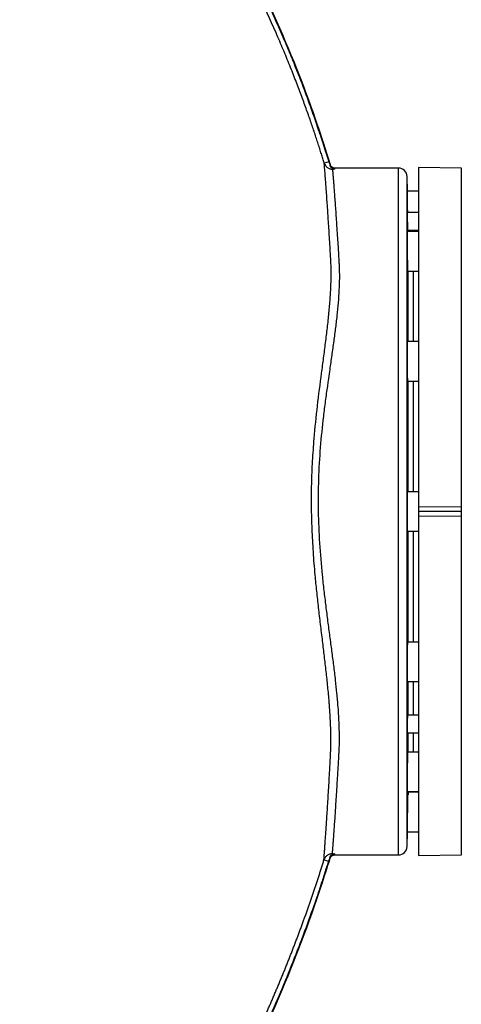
# Model space of a CAD drawing. Header units: inches. Extents: x -41.9 to 31, y -36.4 to 51.2.
# Tile 44 of 58: x 20.9 to 31, y -15.9 to 6.6. Entities that reach past the tile are written whole.
import ezdxf

# ---------------------------------------------------------------- set-up
doc = ezdxf.new("R2010")
doc.units = ezdxf.units.IN
doc.header["$MEASUREMENT"] = 0

msp = doc.modelspace()

# ---------------------------------------------------------------- linework, layer by layer
at = {"color": 7, "linetype": 'Continuous', "lineweight": 25}
for p, q in [((27.979, 3.375), (27.877, 3.344)), ((28.115, 3.205), (28.065, 3.205)), ((28.118, 3.228), (28.102, 3.23)), ((28.119, 3.228), (28.115, 3.205)), ((29.582, 3.228), (28.119, 3.228)), ((31.024, 3.228), (30.039, 3.246)), ((30.039, 3.246), (30.039, -12.537)), ((31.024, -12.52), (31.024, 3.228)), ((29.785, 2.697), (29.779, 3.035)), ((30.039, 2.697), (29.785, 2.697)), ((30.039, 2.21), (29.788, 2.21)), ((29.793, 2.21), (29.793, 2.244)), ((29.796, 1.809), (30.039, 1.809)), ((30.039, 1.774), (29.781, 1.774)), ((29.815, 1.774), (29.809, 1.792)), ((29.809, 1.791), (30.039, 1.791)), ((29.8, -0.748), (29.8, 0.869)), ((29.8, 0.868), (30.039, 0.868)), ((29.921, 0.868), (29.921, -0.748)), ((30.039, -0.748), (29.781, -0.748)), ((29.797, -1.654), (30.039, -1.654)), ((29.8, -4.193), (29.8, -1.654)), ((29.921, -1.654), (29.921, -4.193)), ((30.039, -4.193), (29.793, -4.193)), ((30.039, -4.542), (31.024, -4.532)), ((31.024, -4.646), (30.039, -4.646)), ((31.024, -4.759), (30.039, -4.749)), ((29.793, -5.098), (30.039, -5.098)), ((29.8, -7.638), (29.8, -5.098)), ((29.921, -5.098), (29.921, -7.638)), ((30.039, -7.638), (29.797, -7.638)), ((29.789, -8.543), (30.039, -8.543)), ((29.8, -9.317), (29.8, -8.543)), ((29.921, -8.543), (29.921, -9.317)), ((30.039, -9.317), (29.795, -9.317)), ((29.788, -9.718), (30.039, -9.718)), ((29.8, -10.16), (29.8, -9.718)), ((29.921, -9.718), (29.921, -10.16)), ((30.039, -10.16), (29.8, -10.16)), ((29.781, -11.065), (30.039, -11.065)), ((29.8, -11.135), (29.8, -11.065)), ((29.809, -11.083), (29.815, -11.065)), ((30.039, -11.083), (29.809, -11.083)), ((29.779, -12.326), (29.785, -11.988)), ((29.785, -11.988), (30.039, -11.988)), ((27.871, -12.635), (27.972, -12.666)), ((28.059, -12.496), (28.11, -12.496)), ((28.059, -12.513), (28.059, -12.496)), ((28.096, -12.521), (28.112, -12.519)), ((28.11, -12.496), (28.114, -12.52)), ((28.114, -12.52), (29.582, -12.52)), ((30.039, -12.537), (31.024, -12.52))]:
    msp.add_line(p, q, dxfattribs=at)
at = {"color": 8, "linetype": 'Continuous', "lineweight": 25}
for p, q in [((29.582, -12.52), (29.582, 3.228)), ((29.779, -12.326), (29.779, 3.035)), ((29.8, 1.774), (29.8, 1.809))]:
    msp.add_line(p, q, dxfattribs=at)
at = {"color": 7, "linetype": 'Continuous', "lineweight": 25, "flags": 128}
msp.add_lwpolyline([(28.065, 3.205), (28.065, 3.205), (28.065, 3.206), (28.065, 3.208), (28.065, 3.21), (28.065, 3.212), (28.065, 3.215), (28.065, 3.217), (28.065, 3.221)], dxfattribs=at)
at = {"color": 7, "linetype": 'Continuous', "lineweight": 25}
for centre, start, end in [((29.582, 3.031), 1, 90), ((29.582, -12.323), 270, 359)]:
    msp.add_arc(centre, 0.197, start, end, dxfattribs=at)
for points, knots in [([(27.877, 3.344), (27.867, 3.378), (27.845, 3.448), (27.811, 3.556), (27.776, 3.669), (27.738, 3.787), (27.697, 3.91), (27.655, 4.038), (27.61, 4.171), (27.563, 4.309), (27.513, 4.451), (27.46, 4.599), (27.405, 4.751), (27.347, 4.908), (27.286, 5.07), (27.222, 5.237), (27.155, 5.408), (27.084, 5.584), (27.011, 5.764), (26.934, 5.949), (26.854, 6.138), (26.667, 6.568), (26.38, 7.192), (25.993, 7.96), (25.646, 8.604), (25.284, 9.236), (24.893, 9.88), (24.452, 10.558), (24.015, 11.19), (23.588, 11.772), (23.172, 12.311), (22.762, 12.814), (22.353, 13.294), (21.943, 13.753), (21.632, 14.086), (21.421, 14.304), (21.311, 14.416), (21.2, 14.527), (21.089, 14.637), (20.976, 14.747), (20.862, 14.857), (20.747, 14.965), (20.631, 15.073), (20.514, 15.181), (20.397, 15.288), (20.278, 15.394), (20.158, 15.5), (20.037, 15.605), (19.915, 15.709), (19.792, 15.813), (19.668, 15.916), (19.543, 16.018), (19.417, 16.119), (19.29, 16.22), (19.162, 16.32), (19.033, 16.42), (18.903, 16.518), (18.771, 16.616), (18.639, 16.714), (18.506, 16.81), (18.372, 16.905), (18.237, 17), (18.101, 17.094), (17.964, 17.187), (17.825, 17.28), (17.686, 17.371), (17.546, 17.462), (17.405, 17.551), (17.263, 17.64), (17.12, 17.728), (16.976, 17.815), (16.83, 17.902), (16.684, 17.987), (16.537, 18.071), (16.389, 18.155), (16.24, 18.237), (16.09, 18.319), (15.939, 18.399), (15.787, 18.479), (15.634, 18.557), (15.48, 18.635), (15.325, 18.711), (15.169, 18.787), (15.012, 18.861), (14.855, 18.934), (14.696, 19.007), (14.536, 19.078), (14.375, 19.148), (14.214, 19.217), (14.051, 19.285), (13.888, 19.351), (13.724, 19.417), (13.558, 19.482), (13.392, 19.545), (13.225, 19.607), (13.057, 19.668), (12.888, 19.727), (12.718, 19.786), (12.548, 19.843), (12.376, 19.899), (12.204, 19.954), (12.03, 20.007), (11.856, 20.059), (11.681, 20.11), (11.505, 20.16), (11.328, 20.208), (11.151, 20.255), (10.972, 20.3), (10.793, 20.345), (10.673, 20.373), (10.613, 20.387)], [0, 0, 0, 0, 0.00423, 0.008675, 0.013335, 0.018211, 0.023301, 0.028607, 0.034128, 0.039864, 0.045815, 0.05198, 0.05836, 0.064954, 0.071762, 0.078784, 0.086019, 0.093468, 0.101131, 0.109006, 0.117094, 0.125395, 0.164321, 0.19817, 0.226963, 0.250707, 0.284101, 0.315922, 0.346171, 0.374851, 0.401047, 0.426571, 0.451425, 0.475611, 0.499122, 0.505271, 0.511432, 0.517605, 0.523791, 0.529989, 0.5362, 0.542424, 0.548661, 0.554911, 0.561174, 0.56745, 0.573739, 0.580041, 0.586357, 0.592686, 0.599029, 0.605385, 0.611754, 0.618138, 0.624535, 0.630946, 0.637371, 0.64381, 0.650263, 0.65673, 0.663212, 0.669707, 0.676217, 0.682742, 0.689281, 0.695835, 0.702403, 0.708987, 0.715585, 0.722198, 0.728826, 0.735469, 0.742127, 0.748801, 0.75549, 0.762195, 0.768915, 0.77565, 0.782402, 0.789169, 0.795952, 0.802751, 0.809566, 0.816397, 0.823245, 0.830109, 0.836989, 0.843886, 0.8508, 0.85773, 0.864677, 0.871641, 0.878621, 0.885619, 0.892635, 0.899667, 0.906717, 0.913785, 0.92087, 0.927972, 0.935093, 0.942232, 0.949388, 0.956563, 0.963756, 0.970968, 0.978198, 0.985446, 0.992714, 1, 1, 1, 1]), ([(10.637, 20.491), (10.667, 20.483), (10.728, 20.469), (10.82, 20.447), (10.911, 20.425), (11.003, 20.402), (11.094, 20.379), (11.185, 20.355), (11.276, 20.332), (11.367, 20.307), (11.458, 20.283), (11.549, 20.258), (11.639, 20.232), (11.73, 20.207), (11.82, 20.18), (11.91, 20.154), (12.001, 20.127), (12.091, 20.1), (12.277, 20.042), (12.559, 19.952), (12.935, 19.825), (13.309, 19.69), (13.803, 19.503), (14.414, 19.252), (15.136, 18.925), (15.846, 18.573), (16.546, 18.194), (17.233, 17.789), (18.134, 17.214), (19.221, 16.433), (20.249, 15.576), (21.032, 14.847), (21.504, 14.375), (21.869, 13.988), (22.227, 13.597), (22.837, 12.901), (23.663, 11.87), (24.428, 10.793), (25.002, 9.906), (25.415, 9.225), (25.808, 8.532), (26.183, 7.825), (26.536, 7.107), (26.814, 6.5), (27.025, 6.009), (27.177, 5.64), (27.325, 5.268), (27.443, 4.956), (27.535, 4.705), (27.602, 4.516), (27.669, 4.327), (27.733, 4.138), (27.797, 3.948), (27.859, 3.757), (27.92, 3.566), (27.959, 3.439), (27.979, 3.375)], [0, 0, 0, 0, 0.00369, 0.00738, 0.011069, 0.014758, 0.018446, 0.022134, 0.025822, 0.029509, 0.033196, 0.036883, 0.04057, 0.044258, 0.047945, 0.051632, 0.05532, 0.059008, 0.062696, 0.078255, 0.093806, 0.109356, 0.124909, 0.155938, 0.186958, 0.218064, 0.24916, 0.280505, 0.311842, 0.374756, 0.437623, 0.469112, 0.50046, 0.516075, 0.531663, 0.562774, 0.624835, 0.686865, 0.717972, 0.749078, 0.780384, 0.811683, 0.843088, 0.874497, 0.890163, 0.905833, 0.921511, 0.937198, 0.945049, 0.952898, 0.960747, 0.968596, 0.976445, 0.984296, 0.992147, 1, 1, 1, 1]), ([(27.997, 3.342), (27.986, 3.376), (27.966, 3.444), (27.934, 3.545), (27.902, 3.646), (27.87, 3.747), (27.838, 3.848), (27.805, 3.948), (27.771, 4.049), (27.737, 4.149), (27.703, 4.249), (27.669, 4.349), (27.634, 4.449), (27.599, 4.549), (27.563, 4.649), (27.527, 4.748), (27.457, 4.939), (27.351, 5.219), (27.206, 5.588), (27.056, 5.954), (26.848, 6.44), (26.576, 7.04), (26.228, 7.751), (25.86, 8.451), (25.473, 9.141), (25.065, 9.819), (24.637, 10.485), (24.19, 11.14), (23.802, 11.674), (23.482, 12.095), (23.237, 12.408), (22.987, 12.718), (22.775, 12.974), (22.603, 13.177), (22.472, 13.329), (22.34, 13.479), (22.207, 13.629), (22.074, 13.776), (21.94, 13.923), (21.805, 14.067), (21.715, 14.163), (21.669, 14.211)], [0, 0, 0, 0, 0.00835, 0.016698, 0.025045, 0.033392, 0.041737, 0.050081, 0.058425, 0.066768, 0.075111, 0.083453, 0.091795, 0.100137, 0.108479, 0.116822, 0.125164, 0.156413, 0.187646, 0.218868, 0.250088, 0.312439, 0.374796, 0.437106, 0.499437, 0.561788, 0.624158, 0.686613, 0.749087, 0.780268, 0.811665, 0.843101, 0.874331, 0.890209, 0.906038, 0.921816, 0.937547, 0.953229, 0.968865, 0.984455, 1, 1, 1, 1]), ([(28.018, 3.304), (27.824, 3.943), (27.608, 4.574), (26.727, 6.866), (25.924, 8.466), (24.495, 10.732), (23.982, 11.465), (22.882, 12.881), (22.298, 13.564), (21.676, 14.217)], [0.92587074, 0.92587074, 0.92587074, 0.92587074, 0.9375, 0.9375, 0.96875, 0.96875, 0.984375, 0.984375, 1, 1, 1, 1]), ([(28.065, 3.205), (28.066, 3.203), (28.066, 3.2), (28.066, 3.195), (28.067, 3.19), (28.067, 3.184), (28.068, 3.178), (28.068, 3.172), (28.069, 3.165), (28.069, 3.157), (28.07, 3.15), (28.071, 3.141), (28.071, 3.133), (28.072, 3.124), (28.073, 3.115), (28.074, 3.105), (28.075, 3.095), (28.075, 3.084), (28.076, 3.073), (28.077, 3.062), (28.078, 3.05), (28.079, 3.038), (28.08, 3.025), (28.081, 3.012), (28.082, 2.999), (28.083, 2.985), (28.085, 2.971), (28.088, 2.931), (28.094, 2.858), (28.103, 2.74), (28.113, 2.601), (28.125, 2.447), (28.137, 2.278), (28.149, 2.098), (28.163, 1.9), (28.176, 1.696), (28.191, 1.467), (28.203, 1.268), (28.212, 1.119), (28.215, 1.056), (28.218, 1.013), (28.221, 0.944), (28.224, 0.835), (28.225, 0.66), (28.217, 0.431), (28.198, 0.145), (28.169, -0.156), (28.132, -0.463), (28.09, -0.779), (28.044, -1.101), (28.002, -1.392), (27.97, -1.615), (27.938, -1.841), (27.901, -2.112), (27.842, -2.578), (27.781, -3.173), (27.739, -3.901), (27.733, -4.637), (27.764, -5.374), (27.816, -5.981), (27.868, -6.458), (27.911, -6.812), (27.948, -7.103), (27.979, -7.334), (28.009, -7.563), (28.047, -7.845), (28.09, -8.181), (28.129, -8.503), (28.162, -8.821), (28.189, -9.123), (28.215, -9.521), (28.222, -9.849), (28.214, -10.091), (28.209, -10.179), (28.205, -10.248), (28.199, -10.36), (28.19, -10.533), (28.177, -10.748), (28.158, -11.058), (28.137, -11.395), (28.117, -11.689), (28.103, -11.889), (28.093, -12.027), (28.084, -12.146), (28.079, -12.225), (28.075, -12.275), (28.073, -12.303), (28.071, -12.329), (28.069, -12.353), (28.067, -12.376), (28.066, -12.397), (28.064, -12.416), (28.063, -12.434), (28.062, -12.449), (28.061, -12.464), (28.06, -12.476), (28.059, -12.487), (28.059, -12.493), (28.059, -12.496)], [0, 0, 0, 0, 0.00237, 0.004742, 0.007116, 0.0094919, 0.0118699, 0.0142499, 0.0166318, 0.0190158, 0.0214017, 0.0237897, 0.0261796, 0.0285716, 0.0309656, 0.0333615, 0.0357595, 0.0381594, 0.0405614, 0.0429654, 0.0453714, 0.0477794, 0.0501893, 0.0526013, 0.0550153, 0.0574314, 0.0598494, 0.0622694, 0.0772209, 0.092631, 0.1084996, 0.1248271, 0.1399896, 0.1558972, 0.1708047, 0.1871301, 0.2009536, 0.2184821, 0.2262757, 0.2290409, 0.2301682, 0.2340576, 0.2417504, 0.2495925, 0.2647436, 0.2807236, 0.2964131, 0.3121604, 0.3278258, 0.3434407, 0.3590395, 0.3690738, 0.3746559, 0.3903207, 0.4060635, 0.4373425, 0.4684078, 0.4995886, 0.5310359, 0.5622297, 0.5778002, 0.5933976, 0.6090551, 0.6169173, 0.6247976, 0.6404881, 0.6560993, 0.6723661, 0.6872184, 0.7032633, 0.7184435, 0.7498989, 0.7577199, 0.7608076, 0.7655247, 0.770218, 0.7811023, 0.7980142, 0.812247, 0.8455656, 0.8749575, 0.8910809, 0.906846, 0.9222528, 0.9373014, 0.9422758, 0.947225, 0.9521488, 0.9570475, 0.9619209, 0.9667691, 0.971592, 0.9763897, 0.9811622, 0.9859094, 0.9906315, 0.9953283, 1, 1, 1, 1]), ([(28.026, 1.131), (28.026, 1.134), (28.026, 1.144), (28.025, 1.164), (28.023, 1.201), (28.019, 1.27), (28.011, 1.405), (27.996, 1.666), (27.974, 2.009), (27.95, 2.37), (27.932, 2.627), (27.919, 2.805), (27.91, 2.926), (27.902, 3.032), (27.895, 3.125), (27.889, 3.202), (27.885, 3.25), (27.883, 3.277), (27.881, 3.292), (27.88, 3.305), (27.879, 3.316), (27.879, 3.327), (27.878, 3.336), (27.877, 3.341), (27.877, 3.344)], [0, 0, 0, 0, 0.002474, 0.007714, 0.015739, 0.031469, 0.062908, 0.125752, 0.251411, 0.376147, 0.50058, 0.564165, 0.625658, 0.689221, 0.751047, 0.813913, 0.875528, 0.89345, 0.911355, 0.929227, 0.947047, 0.964796, 0.982452, 1, 1, 1, 1]), ([(27.877, 3.344), (27.883, 3.324), (27.892, 3.305), (27.911, 3.279), (27.917, 3.271), (27.932, 3.256), (27.94, 3.25), (27.957, 3.237), (27.966, 3.231), (27.984, 3.222), (27.994, 3.218), (28.014, 3.211), (28.024, 3.209), (28.045, 3.206), (28.055, 3.205), (28.065, 3.205)], [0, 0, 0, 0, 0.25, 0.25, 0.375, 0.375, 0.5, 0.5, 0.625, 0.625, 0.75, 0.75, 0.875, 0.875, 1, 1, 1, 1]), ([(27.979, 3.375), (27.979, 3.373), (27.981, 3.369), (27.983, 3.363), (27.986, 3.358), (27.989, 3.352), (27.993, 3.347), (27.995, 3.344), (27.997, 3.342)], [0, 0, 0, 0, 0.168045, 0.334488, 0.500111, 0.66571, 0.832078, 1, 1, 1, 1]), ([(27.997, 3.342), (27.998, 3.338), (28.001, 3.329), (28.005, 3.316), (28.009, 3.302), (28.012, 3.292), (28.013, 3.287)], [0, 0, 0, 0, 0.228963, 0.469125, 0.725429, 1, 1, 1, 1]), ([(28.018, 3.304), (28.017, 3.304), (28.017, 3.304), (28.016, 3.303), (28.015, 3.302), (28.015, 3.301), (28.014, 3.3), (28.014, 3.298), (28.014, 3.296), (28.013, 3.293), (28.013, 3.29), (28.013, 3.288), (28.013, 3.287)], [0, 0, 0, 0, 0.100042, 0.200063, 0.300067, 0.400058, 0.500042, 0.600022, 0.700003, 0.79999, 0.899988, 1, 1, 1, 1]), ([(28.065, 3.221), (28.064, 3.222), (28.061, 3.224), (28.056, 3.227), (28.052, 3.23), (28.047, 3.234), (28.043, 3.238), (28.039, 3.242), (28.033, 3.248), (28.028, 3.256), (28.022, 3.266), (28.017, 3.276), (28.014, 3.283), (28.013, 3.287)], [0, 0, 0, 0, 0.070015, 0.140549, 0.21162, 0.283231, 0.35537, 0.428006, 0.50109, 0.632339, 0.759408, 0.882034, 1, 1, 1, 1]), ([(28.119, 3.228), (28.117, 3.228), (28.113, 3.228), (28.106, 3.229), (28.1, 3.23), (28.093, 3.232), (28.087, 3.233), (28.08, 3.236), (28.074, 3.238), (28.068, 3.242), (28.062, 3.245), (28.056, 3.25), (28.049, 3.255), (28.042, 3.261), (28.035, 3.27), (28.028, 3.28), (28.022, 3.291), (28.019, 3.299), (28.018, 3.304)], [0, 0, 0, 0, 0.0471868, 0.0952339, 0.1440724, 0.1936249, 0.2438062, 0.2945236, 0.345678, 0.3971648, 0.4488755, 0.5006982, 0.5625754, 0.6338973, 0.7141982, 0.8027374, 0.8984613, 1, 1, 1, 1]), ([(28.065, 3.221), (28.067, 3.22), (28.071, 3.218), (28.077, 3.215), (28.083, 3.212), (28.091, 3.209), (28.102, 3.206), (28.11, 3.205), (28.115, 3.205)], [0, 0, 0, 0, 0.112942, 0.233926, 0.362972, 0.500094, 0.709086, 1, 1, 1, 1]), ([(29.793, 2.244), (29.793, 2.249), (29.792, 2.258), (29.792, 2.271), (29.792, 2.285), (29.792, 2.298), (29.791, 2.312), (29.791, 2.325), (29.791, 2.338), (29.791, 2.352), (29.79, 2.365), (29.79, 2.378), (29.79, 2.391), (29.79, 2.405), (29.789, 2.441), (29.788, 2.497), (29.787, 2.566), (29.786, 2.623), (29.786, 2.654), (29.785, 2.671), (29.785, 2.679), (29.785, 2.686), (29.785, 2.691), (29.785, 2.694), (29.785, 2.696), (29.785, 2.697), (29.785, 2.697)], [0, 0, 0, 0, 0.019103, 0.038174, 0.057229, 0.076285, 0.095362, 0.114475, 0.133644, 0.152887, 0.17222, 0.191663, 0.211233, 0.230947, 0.250823, 0.375538, 0.499796, 0.623509, 0.748985, 0.785412, 0.821493, 0.85732, 0.892988, 0.928593, 0.964232, 1, 1, 1, 1]), ([(29.792, 2.009), (29.791, 2.036), (29.791, 2.088), (29.79, 2.155), (29.789, 2.201), (29.789, 2.207), (29.789, 2.21)], [0, 0, 0, 0, 0.250324, 0.500526, 0.75117, 1, 1, 1, 1]), ([(29.796, 1.809), (29.796, 1.809), (29.796, 1.803), (29.796, 1.822), (29.795, 1.863), (29.793, 1.931), (29.792, 1.983), (29.792, 2.009)], [0, 0, 0, 0, 0.00045, 0.250178, 0.499949, 0.749253, 1, 1, 1, 1]), ([(29.804, 1.809), (29.804, 1.807), (29.806, 1.792), (29.807, 1.792), (29.809, 1.791)], [0, 0, 0, 0, 0.0923196, 1, 1, 1, 1]), ([(29.789, 1.321), (29.788, 1.351), (29.787, 1.41), (29.786, 1.495), (29.786, 1.574), (29.785, 1.643), (29.785, 1.7), (29.785, 1.742), (29.785, 1.766), (29.786, 1.777), (29.786, 1.774), (29.786, 1.774)], [0, 0, 0, 0, 0.124431, 0.250773, 0.375989, 0.500085, 0.623898, 0.749867, 0.875717, 0.999613, 1, 1, 1, 1]), ([(28.02, -10.262), (28.021, -10.251), (28.022, -10.228), (28.023, -10.193), (28.025, -10.159), (28.026, -10.124), (28.027, -10.089), (28.028, -10.054), (28.029, -10.019), (28.029, -9.984), (28.03, -9.949), (28.03, -9.914), (28.03, -9.879), (28.03, -9.843), (28.03, -9.808), (28.029, -9.772), (28.029, -9.737), (28.028, -9.701), (28.027, -9.666), (28.026, -9.63), (28.025, -9.594), (28.024, -9.558), (28.022, -9.522), (28.021, -9.486), (28.019, -9.45), (28.017, -9.414), (28.015, -9.378), (28.013, -9.341), (28.011, -9.305), (28.009, -9.269), (28.007, -9.232), (28.004, -9.196), (28.002, -9.16), (27.999, -9.123), (27.996, -9.086), (27.994, -9.05), (27.983, -8.911), (27.96, -8.668), (27.923, -8.317), (27.882, -7.967), (27.839, -7.606), (27.793, -7.235), (27.748, -6.854), (27.707, -6.478), (27.664, -6.052), (27.626, -5.576), (27.597, -5.051), (27.584, -4.529), (27.587, -4.009), (27.608, -3.488), (27.651, -2.889), (27.721, -2.212), (27.8, -1.599), (27.863, -1.122), (27.908, -0.775), (27.951, -0.43), (27.981, -0.149), (28.001, 0.07), (28.014, 0.23), (28.024, 0.388), (28.03, 0.515), (28.033, 0.611), (28.035, 0.677), (28.036, 0.743), (28.036, 0.808), (28.036, 0.873), (28.035, 0.938), (28.033, 1.003), (28.03, 1.067), (28.028, 1.11), (28.026, 1.131)], [0, 0, 0, 0, 0.003753, 0.007495, 0.011225, 0.014945, 0.018654, 0.022352, 0.02604, 0.029717, 0.033384, 0.037041, 0.040688, 0.044325, 0.047953, 0.051571, 0.055179, 0.058778, 0.062367, 0.065948, 0.06952, 0.073082, 0.076636, 0.080181, 0.083717, 0.087245, 0.090765, 0.094276, 0.09778, 0.101275, 0.104762, 0.108241, 0.111712, 0.115176, 0.118632, 0.122081, 0.125522, 0.157837, 0.18932, 0.220043, 0.250077, 0.282566, 0.314158, 0.344942, 0.375009, 0.417743, 0.459341, 0.500099, 0.541578, 0.582916, 0.624431, 0.686086, 0.749568, 0.779939, 0.810821, 0.842323, 0.874561, 0.889958, 0.905528, 0.921288, 0.937258, 0.944076, 0.950927, 0.957814, 0.964739, 0.971703, 0.978709, 0.985759, 0.992855, 1, 1, 1, 1]), ([(29.8, 0.87), (29.799, 0.87), (29.799, 0.872), (29.798, 0.896), (29.796, 0.936), (29.795, 0.992), (29.793, 1.062), (29.792, 1.142), (29.79, 1.23), (29.789, 1.291), (29.789, 1.321)], [0, 0, 0, 0, 0.102867, 0.232239, 0.359826, 0.487494, 0.61356, 0.742948, 0.871546, 1, 1, 1, 1]), ([(29.786, -1.201), (29.786, -1.171), (29.785, -1.112), (29.785, -1.026), (29.785, -0.947), (29.785, -0.879), (29.786, -0.822), (29.786, -0.78), (29.787, -0.755), (29.788, -0.745), (29.789, -0.748), (29.789, -0.748)], [0, 0, 0, 0, 0.124693, 0.250771, 0.376036, 0.500082, 0.623943, 0.749865, 0.875978, 0.999616, 1, 1, 1, 1]), ([(29.797, -1.652), (29.796, -1.65), (29.795, -1.646), (29.793, -1.602), (29.791, -1.53), (29.789, -1.434), (29.787, -1.322), (29.786, -1.241), (29.786, -1.201)], [0, 0, 0, 0, 0.150909, 0.320946, 0.490557, 0.659899, 0.829498, 1, 1, 1, 1]), ([(29.785, -4.646), (29.785, -4.596), (29.785, -4.495), (29.786, -4.361), (29.788, -4.26), (29.79, -4.2), (29.792, -4.198), (29.793, -4.198)], [0, 0, 0, 0, 0.2113907, 0.4226059, 0.6339869, 0.8452039, 1, 1, 1, 1]), ([(29.793, -5.093), (29.792, -5.093), (29.79, -5.092), (29.788, -5.032), (29.786, -4.931), (29.785, -4.796), (29.785, -4.696), (29.785, -4.646)], [0, 0, 0, 0, 0.154172, 0.365557, 0.576785, 0.788143, 1, 1, 1, 1]), ([(29.786, -8.091), (29.786, -8.05), (29.787, -7.97), (29.789, -7.858), (29.791, -7.762), (29.793, -7.69), (29.795, -7.645), (29.796, -7.641), (29.797, -7.639)], [0, 0, 0, 0, 0.170195, 0.339253, 0.508786, 0.678822, 0.848431, 1, 1, 1, 1]), ([(29.789, -8.543), (29.788, -8.542), (29.787, -8.538), (29.786, -8.511), (29.786, -8.47), (29.785, -8.413), (29.785, -8.344), (29.785, -8.265), (29.785, -8.179), (29.786, -8.12), (29.786, -8.091)], [0, 0, 0, 0, 0.123114, 0.248809, 0.374706, 0.499462, 0.624159, 0.749668, 0.875163, 1, 1, 1, 1]), ([(29.79, -9.517), (29.791, -9.491), (29.791, -9.439), (29.793, -9.372), (29.794, -9.326), (29.795, -9.32), (29.795, -9.317)], [0, 0, 0, 0, 0.250299, 0.500485, 0.751115, 1, 1, 1, 1]), ([(29.79, -9.718), (29.79, -9.718), (29.79, -9.723), (29.79, -9.705), (29.789, -9.664), (29.79, -9.596), (29.79, -9.544), (29.79, -9.517)], [0, 0, 0, 0, 0.000376, 0.250128, 0.499914, 0.749234, 1, 1, 1, 1]), ([(27.871, -12.635), (27.871, -12.634), (27.871, -12.631), (27.871, -12.626), (27.872, -12.621), (27.872, -12.615), (27.872, -12.609), (27.873, -12.603), (27.873, -12.596), (27.874, -12.589), (27.874, -12.582), (27.875, -12.574), (27.875, -12.566), (27.876, -12.557), (27.878, -12.532), (27.881, -12.483), (27.887, -12.4), (27.894, -12.301), (27.902, -12.188), (27.911, -12.059), (27.924, -11.868), (27.942, -11.591), (27.967, -11.203), (27.989, -10.834), (28.004, -10.556), (28.012, -10.411), (28.016, -10.337), (28.018, -10.297), (28.019, -10.276), (28.02, -10.265), (28.02, -10.262)], [0, 0, 0, 0, 0.009524, 0.019064, 0.028618, 0.038185, 0.047764, 0.057354, 0.066953, 0.07656, 0.086174, 0.095793, 0.105416, 0.115043, 0.124671, 0.187141, 0.250218, 0.312128, 0.374821, 0.43647, 0.499081, 0.623962, 0.749523, 0.874547, 0.937159, 0.968543, 0.984261, 0.992128, 0.997749, 1, 1, 1, 1]), ([(29.789, -10.612), (29.789, -10.582), (29.79, -10.521), (29.792, -10.434), (29.793, -10.353), (29.795, -10.284), (29.796, -10.228), (29.798, -10.187), (29.799, -10.163), (29.799, -10.162), (29.8, -10.161)], [0, 0, 0, 0, 0.128344, 0.256849, 0.385959, 0.512103, 0.63971, 0.767558, 0.897032, 1, 1, 1, 1]), ([(29.786, -11.065), (29.786, -11.063), (29.785, -11.06), (29.785, -11.033), (29.785, -10.992), (29.785, -10.935), (29.786, -10.866), (29.786, -10.787), (29.787, -10.701), (29.788, -10.642), (29.789, -10.612)], [0, 0, 0, 0, 0.123377, 0.248805, 0.374753, 0.499458, 0.624205, 0.749665, 0.875424, 1, 1, 1, 1]), ([(29.793, -11.535), (29.793, -11.531), (29.793, -11.523), (29.793, -11.511), (29.793, -11.498), (29.793, -11.486), (29.794, -11.468), (29.794, -11.444), (29.795, -11.404), (29.796, -11.355), (29.797, -11.301), (29.798, -11.251), (29.798, -11.214), (29.799, -11.19), (29.799, -11.174), (29.799, -11.16), (29.8, -11.147), (29.8, -11.139), (29.8, -11.135)], [0, 0, 0, 0, 0.025294, 0.050492, 0.075614, 0.100678, 0.125703, 0.188101, 0.25068, 0.375727, 0.499551, 0.624201, 0.748872, 0.79953, 0.849806, 0.899866, 0.949874, 1, 1, 1, 1]), ([(29.809, -11.083), (29.809, -11.083), (29.809, -11.083), (29.808, -11.083), (29.808, -11.084), (29.807, -11.086), (29.806, -11.09), (29.805, -11.096), (29.803, -11.104), (29.801, -11.112), (29.801, -11.119), (29.8, -11.127), (29.8, -11.132), (29.8, -11.135)], [0, 0, 0, 0, 0.0578662, 0.1189101, 0.1831396, 0.2505613, 0.3572929, 0.4998812, 0.6490936, 0.7492715, 0.8391529, 0.9227244, 1, 1, 1, 1]), ([(29.785, -11.988), (29.785, -11.988), (29.785, -11.988), (29.785, -11.987), (29.785, -11.986), (29.785, -11.985), (29.785, -11.983), (29.785, -11.981), (29.785, -11.978), (29.785, -11.975), (29.785, -11.971), (29.785, -11.968), (29.785, -11.963), (29.785, -11.958), (29.786, -11.944), (29.786, -11.914), (29.787, -11.858), (29.788, -11.789), (29.789, -11.729), (29.79, -11.685), (29.79, -11.66), (29.791, -11.636), (29.791, -11.611), (29.792, -11.586), (29.792, -11.561), (29.792, -11.544), (29.793, -11.535)], [0, 0, 0, 0, 0.01927, 0.03849, 0.057674, 0.076837, 0.095993, 0.115159, 0.134349, 0.153577, 0.17286, 0.19221, 0.211644, 0.231175, 0.250818, 0.376031, 0.499788, 0.623997, 0.748978, 0.785797, 0.822106, 0.858018, 0.893649, 0.929113, 0.964525, 1, 1, 1, 1]), ([(22.316, -23.118), (22.338, -23.09), (22.383, -23.034), (22.449, -22.95), (22.514, -22.867), (22.58, -22.783), (22.645, -22.699), (22.709, -22.614), (22.774, -22.53), (22.838, -22.446), (22.901, -22.361), (22.964, -22.276), (23.027, -22.192), (23.09, -22.107), (23.152, -22.022), (23.214, -21.937), (23.275, -21.851), (23.336, -21.766), (23.397, -21.681), (23.458, -21.595), (23.518, -21.51), (23.577, -21.424), (23.637, -21.338), (23.696, -21.252), (23.755, -21.166), (23.813, -21.08), (23.871, -20.994), (23.929, -20.907), (23.986, -20.821), (24.043, -20.735), (24.1, -20.648), (24.156, -20.561), (24.212, -20.475), (24.268, -20.388), (24.323, -20.301), (24.378, -20.214), (24.433, -20.127), (24.487, -20.04), (24.541, -19.952), (24.595, -19.865), (24.648, -19.778), (24.701, -19.69), (24.753, -19.602), (24.806, -19.515), (24.858, -19.427), (24.909, -19.339), (24.961, -19.251), (25.012, -19.164), (25.062, -19.076), (25.113, -18.987), (25.163, -18.899), (25.212, -18.811), (25.262, -18.723), (25.311, -18.635), (25.359, -18.546), (25.408, -18.458), (25.456, -18.369), (25.503, -18.281), (25.551, -18.192), (25.598, -18.103), (25.645, -18.014), (25.691, -17.926), (25.737, -17.837), (25.783, -17.748), (25.828, -17.659), (25.873, -17.57), (25.918, -17.481), (25.963, -17.392), (26.007, -17.303), (26.051, -17.213), (26.094, -17.124), (26.137, -17.035), (26.18, -16.946), (26.223, -16.856), (26.265, -16.767), (26.307, -16.677), (26.348, -16.588), (26.39, -16.498), (26.431, -16.409), (26.471, -16.319), (26.512, -16.23), (26.552, -16.14), (26.591, -16.05), (26.631, -15.961), (26.67, -15.871), (26.709, -15.781), (26.747, -15.691), (26.785, -15.602), (26.823, -15.512), (26.86, -15.422), (26.898, -15.332), (26.935, -15.242), (26.971, -15.152), (27.007, -15.062), (27.043, -14.972), (27.079, -14.882), (27.114, -14.792), (27.15, -14.702), (27.184, -14.612), (27.219, -14.522), (27.253, -14.432), (27.287, -14.342), (27.32, -14.252), (27.354, -14.162), (27.387, -14.072), (27.419, -13.982), (27.452, -13.892), (27.484, -13.802), (27.516, -13.713), (27.547, -13.623), (27.578, -13.533), (27.609, -13.443), (27.64, -13.353), (27.67, -13.263), (27.699, -13.173), (27.729, -13.084), (27.758, -12.994), (27.787, -12.904), (27.815, -12.814), (27.843, -12.725), (27.861, -12.665), (27.871, -12.635)], [0, 0, 0, 0, 0.008947, 0.017883, 0.026809, 0.035725, 0.044631, 0.053526, 0.062412, 0.071287, 0.080152, 0.089008, 0.097853, 0.106689, 0.115514, 0.12433, 0.133136, 0.141932, 0.150718, 0.159495, 0.168262, 0.177019, 0.185767, 0.194505, 0.203234, 0.211953, 0.220663, 0.229364, 0.238055, 0.246736, 0.255408, 0.264071, 0.272725, 0.28137, 0.290005, 0.298631, 0.307248, 0.315856, 0.324455, 0.333045, 0.341625, 0.350197, 0.35876, 0.367314, 0.375859, 0.384396, 0.392923, 0.401442, 0.409951, 0.418453, 0.426945, 0.435429, 0.443903, 0.45237, 0.460827, 0.469276, 0.477716, 0.486148, 0.494571, 0.502985, 0.511391, 0.519788, 0.528177, 0.536557, 0.544928, 0.553291, 0.561646, 0.569992, 0.578329, 0.586658, 0.594978, 0.60329, 0.611594, 0.619889, 0.628175, 0.636454, 0.644723, 0.652985, 0.661238, 0.669483, 0.677719, 0.685947, 0.694167, 0.702378, 0.710581, 0.718776, 0.726962, 0.73514, 0.74331, 0.751472, 0.759626, 0.767771, 0.775908, 0.784037, 0.792157, 0.800269, 0.808373, 0.816468, 0.824554, 0.832632, 0.840701, 0.848761, 0.856812, 0.864854, 0.872887, 0.88091, 0.888924, 0.896928, 0.904922, 0.912905, 0.920878, 0.928841, 0.936792, 0.944732, 0.952662, 0.960579, 0.968486, 0.976381, 0.984265, 0.992138, 1, 1, 1, 1]), ([(22.346, -23.277), (24.18, -20.991), (25.697, -18.463), (27.206, -14.93), (27.527, -14.088), (27.879, -13.022), (27.947, -12.809), (28.012, -12.595)], [0.76122987, 0.76122987, 0.76122987, 0.76122987, 0.8125, 0.8125, 0.828125, 0.828125, 0.83201233, 0.83201233, 0.83201233, 0.83201233]), ([(22.402, -23.193), (22.426, -23.162), (22.474, -23.102), (22.546, -23.012), (22.617, -22.921), (22.687, -22.83), (22.758, -22.739), (22.828, -22.647), (22.897, -22.555), (22.967, -22.464), (23.036, -22.371), (23.105, -22.279), (23.173, -22.186), (23.241, -22.093), (23.309, -22), (23.376, -21.907), (23.443, -21.813), (23.51, -21.719), (23.576, -21.625), (23.642, -21.53), (23.708, -21.436), (23.773, -21.341), (23.838, -21.246), (23.903, -21.151), (23.967, -21.055), (24.031, -20.959), (24.095, -20.863), (24.275, -20.59), (24.564, -20.137), (24.953, -19.496), (25.326, -18.847), (25.685, -18.188), (26.029, -17.521), (26.302, -16.958), (26.513, -16.504), (26.719, -16.046), (26.968, -15.468), (27.25, -14.769), (27.471, -14.18), (27.64, -13.708), (27.742, -13.409), (27.821, -13.17), (27.879, -12.99), (27.936, -12.811), (27.973, -12.692), (27.991, -12.632)], [0, 0, 0, 0, 0.0095947, 0.0191879, 0.0287797, 0.0383703, 0.0479596, 0.057548, 0.0671354, 0.0767221, 0.0863081, 0.0958936, 0.1054787, 0.1150634, 0.124648, 0.1342326, 0.1438172, 0.1534021, 0.1629872, 0.1725728, 0.182159, 0.1917458, 0.2013335, 0.210922, 0.2205117, 0.2301025, 0.2396946, 0.2492882, 0.3116432, 0.3739738, 0.4363136, 0.4986962, 0.5611661, 0.6236563, 0.654943, 0.6862387, 0.7489029, 0.8119807, 0.8744443, 0.9059287, 0.9372464, 0.9530964, 0.9688382, 0.9844725, 1, 1, 1, 1]), ([(28.059, -12.496), (28.048, -12.496), (28.038, -12.497), (28.017, -12.5), (28.007, -12.503), (27.987, -12.509), (27.978, -12.513), (27.959, -12.523), (27.95, -12.528), (27.933, -12.541), (27.925, -12.548), (27.911, -12.563), (27.904, -12.571), (27.886, -12.596), (27.877, -12.615), (27.871, -12.635)], [0, 0, 0, 0, 0.125, 0.125, 0.25, 0.25, 0.375, 0.375, 0.5, 0.5, 0.625, 0.625, 0.75, 0.75, 1, 1, 1, 1]), ([(27.991, -12.632), (27.99, -12.634), (27.987, -12.637), (27.984, -12.641), (27.981, -12.646), (27.978, -12.651), (27.976, -12.656), (27.974, -12.661), (27.973, -12.664), (27.972, -12.666)], [0, 0, 0, 0, 0.144152, 0.286971, 0.428993, 0.570763, 0.712826, 0.855727, 1, 1, 1, 1]), ([(28.008, -12.578), (28.007, -12.58), (28.006, -12.585), (28.004, -12.591), (28.002, -12.598), (28, -12.604), (27.998, -12.61), (27.996, -12.616), (27.994, -12.621), (27.993, -12.627), (27.992, -12.631), (27.991, -12.632)], [0, 0, 0, 0, 0.124536, 0.245058, 0.361994, 0.475526, 0.585814, 0.692966, 0.797295, 0.899393, 1, 1, 1, 1]), ([(28.008, -12.578), (28.007, -12.579), (28.007, -12.581), (28.008, -12.584), (28.008, -12.587), (28.008, -12.589), (28.008, -12.591), (28.009, -12.592), (28.009, -12.594), (28.01, -12.594), (28.011, -12.595), (28.012, -12.595), (28.012, -12.595)], [0, 0, 0, 0, 0.100011, 0.200007, 0.299993, 0.399974, 0.499954, 0.599937, 0.699929, 0.799934, 0.899956, 1, 1, 1, 1]), ([(28.008, -12.578), (28.008, -12.576), (28.009, -12.572), (28.012, -12.566), (28.014, -12.561), (28.017, -12.555), (28.021, -12.549), (28.024, -12.544), (28.029, -12.538), (28.035, -12.531), (28.043, -12.524), (28.051, -12.518), (28.056, -12.514), (28.059, -12.513)], [0, 0, 0, 0, 0.06691, 0.135344, 0.205271, 0.27665, 0.349437, 0.423586, 0.499047, 0.626335, 0.75233, 0.876884, 1, 1, 1, 1]), ([(28.012, -12.595), (28.012, -12.593), (28.014, -12.589), (28.016, -12.583), (28.019, -12.577), (28.022, -12.571), (28.026, -12.565), (28.03, -12.56), (28.035, -12.555), (28.04, -12.55), (28.045, -12.545), (28.05, -12.541), (28.055, -12.537), (28.061, -12.533), (28.069, -12.529), (28.078, -12.526), (28.089, -12.522), (28.101, -12.52), (28.109, -12.52), (28.114, -12.52)], [0, 0, 0, 0, 0.0473538, 0.0955096, 0.144395, 0.1939295, 0.2440252, 0.2945879, 0.3455176, 0.3967097, 0.4480564, 0.499448, 0.5420016, 0.5949521, 0.6580781, 0.7309668, 0.8129511, 0.9030605, 1, 1, 1, 1]), ([(28.11, -12.496), (28.107, -12.496), (28.103, -12.497), (28.097, -12.498), (28.092, -12.499), (28.087, -12.5), (28.083, -12.501), (28.077, -12.503), (28.072, -12.506), (28.066, -12.509), (28.062, -12.511), (28.059, -12.513)], [0, 0, 0, 0, 0.133372, 0.250031, 0.349978, 0.433212, 0.499734, 0.621775, 0.749515, 0.82647, 1, 1, 1, 1]), ([(27.972, -12.666), (27.962, -12.7), (27.941, -12.769), (27.908, -12.872), (27.876, -12.974), (27.843, -13.077), (27.809, -13.179), (27.776, -13.281), (27.714, -13.467), (27.62, -13.738), (27.45, -14.212), (27.228, -14.801), (26.853, -15.731), (26.345, -16.874), (25.784, -17.991), (25.306, -18.866), (24.935, -19.512), (24.548, -20.148), (24.242, -20.626), (24.027, -20.951), (23.909, -21.128), (23.79, -21.304), (23.669, -21.479), (23.547, -21.653), (23.424, -21.827), (23.3, -21.999), (23.175, -22.171), (23.048, -22.342), (22.921, -22.512), (22.792, -22.681), (22.663, -22.85), (22.532, -23.017), (22.444, -23.128), (22.399, -23.184)], [0, 0, 0, 0, 0.008978, 0.017961, 0.02695, 0.035943, 0.044943, 0.053948, 0.062959, 0.093992, 0.125859, 0.189113, 0.251647, 0.377058, 0.502546, 0.564777, 0.626963, 0.689137, 0.751332, 0.769107, 0.786876, 0.804641, 0.822403, 0.840162, 0.857919, 0.875675, 0.893431, 0.911187, 0.928944, 0.946703, 0.964465, 0.98223, 1, 1, 1, 1])]:
    msp.add_open_spline(points, degree=3, knots=knots, dxfattribs=at)

doc.saveas('drawing.dxf')
